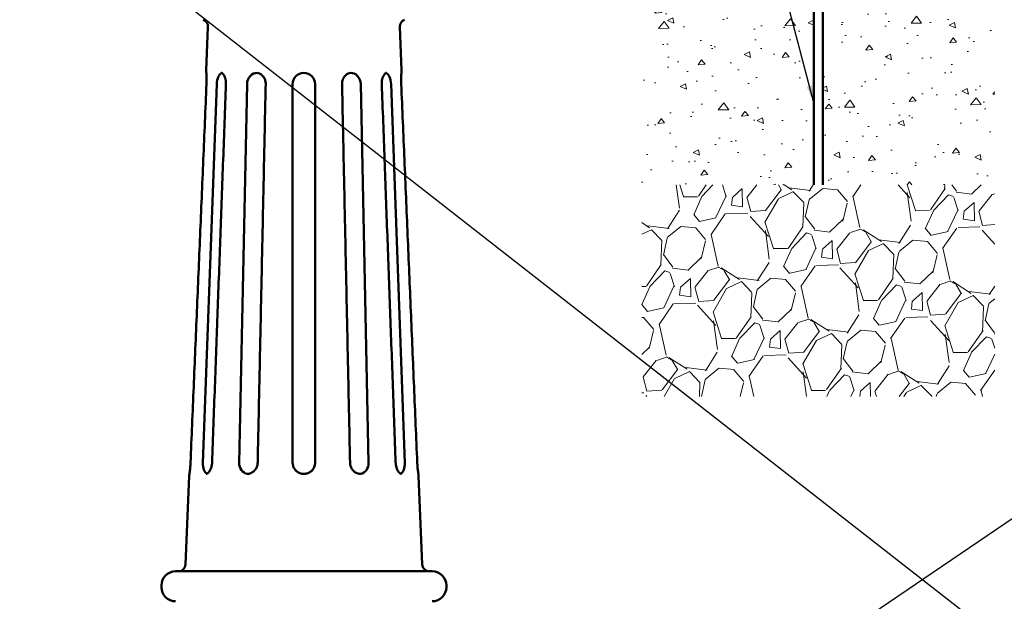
# Model space of a CAD drawing. Header units: feet. Extents: x -744 to -375, y 205 to 389.
# Tile 22 of 40: x -483 to -451, y 335 to 355. Entities that reach past the tile are written whole.
import ezdxf

# ---------------------------------------------------------------- set-up
doc = ezdxf.new("R2010")
doc.units = ezdxf.units.FT
doc.header["$MEASUREMENT"] = 0
for name, color, linetype, lineweight in [('Hatch (ANSI)', 7, 'Continuous', 18), ('Symbol (ANSI)', 7, 'Continuous', 25), ('Visible (ANSI)', 7, 'Continuous', 50)]:
    doc.layers.add(name, color=color, linetype=linetype, lineweight=lineweight)
doc.layers.add('RD_P_Text', color=1, linetype='Continuous')
doc.styles.add('Note Text (ANSI)', font='tahoma.ttf')
doc.dimstyles.new('Default (ANSI)$7', dxfattribs={"dimscale": 5.88235294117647, "dimtxt": 0.1200000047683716, "dimasz": 0.09842519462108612, "dimexe": 0.125, "dimexo": 0.0625, "dimgap": 0.03149606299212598, "dimtad": 0, "dimtih": 1, "dimtoh": 1, "dimdec": 3, "dimrnd": 1e-08, "dimzin": 3, "dimdsep": 46, "dimlunit": 5, "dimtxsty": 'Note Text (ANSI)', "dimcen": 0.09, "dimdle": 0.3937007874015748, "dimclrd": 256, "dimclre": 256, "dimclrt": 256, "dimadec": 0, "dimazin": 1, "dimtfac": 1, "dimtofl": 0, "dimtmove": 0, "dimatfit": 3, "dimfxl": 1, "dimfrac": 2, "dimtolj": 1, "dimtzin": 4, "dimlwd": -1, "dimlwe": -1, "dimarcsym": 0})

msp = doc.modelspace()

# ---------------------------------------------------------------- hatches: boundary and pattern name
at = {"layer": 'Hatch (ANSI)'}
h = msp.add_hatch(dxfattribs=at)
h.set_pattern_fill('AR-CONC', color=247, scale=0.3116765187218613, angle=135.00021045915, style=0, pattern_type=2)
h.set_pattern_definition([(185.00021045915, (-514.7403521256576, 281.9874176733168), (-1.442467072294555, 1.719051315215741), [0.233757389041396, -2.571331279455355]), (130.00021045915, (-514.7403521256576, 281.9874176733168), (-1.351947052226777, -1.963542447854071), [0.1870059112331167, -2.057065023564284]), (235.45121045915, (-514.8605577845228, 282.1306721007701), (-2.794416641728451, -0.2444684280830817), [0.1986632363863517, -2.185294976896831]), (181.18441045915, (-515.1811276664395, 281.5466388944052), (-1.987303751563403, 2.716854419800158), [0.3506360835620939, -3.856996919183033]), (231.63581045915, (-515.3467366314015, 281.7730428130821), (-4.206745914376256, -0.08696048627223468), [0.2979948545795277, -3.277933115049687]), (126.1842104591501, (-515.1811276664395, 281.5466388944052), (-4.206745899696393, -0.08696792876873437), [0.280508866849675, -3.085597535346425]), (156.00021045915, (-515.2913231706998, 281.877221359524), (-0.4281975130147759, 2.202838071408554), [0.2337573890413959, -2.571331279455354]), (101.0002104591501, (-515.2913231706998, 281.877221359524), (-2.134383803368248, -1.061915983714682), [0.1870059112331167, -2.057065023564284]), (206.45161045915, (-515.3270047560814, 282.060791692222), (-2.562580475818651, 1.140925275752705), [0.1986632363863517, -2.185294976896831]), (172.50021045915, (-514.7403521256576, 281.9874176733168), (-0.7604563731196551, -0.706863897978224), [0, -2.032130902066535, 0, -2.08823267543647, 0, -2.064856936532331]), (142.50021045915, (-514.7403521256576, 281.9874176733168), (-1.4490125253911, -0.2894684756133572), [0, -1.19060430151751, 0, -1.985379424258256, 0, -0.7869832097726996]), (102.50021045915, (-514.2488837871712, 281.4959529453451), (-1.126779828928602, 1.226187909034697), [0, -0.7791912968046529, 0, -2.431076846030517, 0, -3.225851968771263]), (92.50021045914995, (-514.0284943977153, 281.2755651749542), (-1.505899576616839, 1.064650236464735), [0, -1.012948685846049, 0, -1.614484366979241, 0, -2.29082241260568])])
h.paths.add_polyline_path([(-453.1437139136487, 363.9046939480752), (-453.1437139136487, 363.9686930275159), (-453.1437139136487, 363.9737996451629), (-453.1437139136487, 364.2563888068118), (-454.0700687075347, 364.2563888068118), (-454.0700687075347, 364.9932114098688), (-450.8278269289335, 364.9932114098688), (-450.8278269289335, 349.1340173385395), (-456.5631210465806, 349.1340173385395), (-456.5631210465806, 356.1928408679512), (-456.4468343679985, 356.1928408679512), (-454.7428338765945, 356.1928408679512), (-454.3016574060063, 356.1928408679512), (-454.0700687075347, 356.1928408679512), (-454.0700687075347, 363.3300340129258), (-453.1437139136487, 363.3300340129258), (-453.1437139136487, 363.6126231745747), (-453.1437139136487, 363.6177297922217)])
h.paths.add_polyline_path([(-460.2766458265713, 363.9686930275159), (-460.2766458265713, 363.6177297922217), (-460.2766458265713, 363.6126231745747), (-460.2766458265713, 363.3300340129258), (-459.3502910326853, 363.3300340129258), (-459.3502910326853, 356.1928408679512), (-459.1187023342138, 356.1928408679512), (-458.6775258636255, 356.1928408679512), (-456.9735253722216, 356.1928408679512), (-456.8572386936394, 356.1928408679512), (-456.8572386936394, 349.1340173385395), (-462.5925328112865, 349.1340173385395), (-462.5925328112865, 364.9932114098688), (-459.3502910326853, 364.9932114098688), (-459.3502910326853, 364.2563888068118), (-460.2766458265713, 364.2563888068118), (-460.2766458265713, 363.9737996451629)])
h = msp.add_hatch(dxfattribs=at)
h.set_pattern_fill('GRAVEL', color=247, scale=3.462349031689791, angle=59.99997778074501, style=0, pattern_type=2)
h.set_pattern_definition([(288.0129777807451, (-516.4923871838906, 285.8775000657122), (13.13711116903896, -39.5684998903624), [0.4658105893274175, -46.11537298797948]), (244.969977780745, (-516.3483448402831, 285.4345191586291), (17.77543211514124, 37.71298208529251), [0.7993455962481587, -79.1351032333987]), (192.509977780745, (-516.6865456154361, 284.7102448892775), (50.29499816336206, 10.94145753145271), [0.5636288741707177, -55.79921699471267]), (327.273977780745, (-516.6120837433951, 283.1080431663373), (-58.23857846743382, 37.62162634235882), [0.7279173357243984, -72.06394780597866]), (352.833977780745, (-515.9997143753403, 282.7145114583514), (-44.63765926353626, 5.781426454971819), [0.7137805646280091, -70.66446632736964]), (57.273977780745, (-515.291508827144, 282.6254666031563), (-37.62162634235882, -58.2385784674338), [0.7279173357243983, -72.06394780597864]), (97.694177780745, (-514.8979771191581, 283.237835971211), (7.479499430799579, -56.29209093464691), [0.9626334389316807, -95.30046462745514]), (132.255277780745, (-515.0268603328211, 284.1918017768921), (-53.84842514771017, 59.07536145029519), [0.9088250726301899, -89.97364064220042]), (181.429977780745, (-515.6379866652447, 284.8644742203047), (-52.82977916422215, -1.482973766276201), [0.7303825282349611, -72.30804341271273]), (235.235977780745, (-516.368142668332, 284.8462528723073), (22.04151170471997, 31.25184558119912), [0.8338444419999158, -40.85848845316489]), (282.396977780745, (-516.8435944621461, 284.1612408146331), (12.20877643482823, -55.02484179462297), [1.078341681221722, -106.755992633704]), (198.813977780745, (-514.8682350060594, 286.0592281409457), (-30.10915096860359, -10.60228327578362), [0.3680511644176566, -36.43706873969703]), (231.4689777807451, (-515.2166227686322, 285.9405319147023), (28.50249301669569, 35.51791772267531), [0.7002150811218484, -69.32142113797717]), (284.999977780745, (-515.6528123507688, 285.3927708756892), (2.998482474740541, -1.731176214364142), [0.4896488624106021, -4.40684322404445]), (263.1989777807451, (-516.1338124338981, 285.3906182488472), (2.658780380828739, 18.45476538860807), [0.2636855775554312, -26.10479600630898]), (351.800977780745, (-516.165040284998, 285.1287892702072), (-10.72660223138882, 2.195120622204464), [0.3729053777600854, -18.27240852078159]), (90.96377778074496, (-515.7959451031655, 285.0756109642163), (-0.8034469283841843, 12.45779436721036), [0.6056652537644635, -19.58311537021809]), (221.564977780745, (-515.8061320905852, 285.6811890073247), (6.460825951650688, 4.265771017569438), [0.4379559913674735, -10.51096456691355]), (76.38947778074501, (-517.1691221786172, 283.3896699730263), (8.316375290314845, 35.1784912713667), [0.6135282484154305, -60.73929659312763]), (130.346177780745, (-517.0247463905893, 283.9859706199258), (26.05859324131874, -31.03682962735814), [0.514716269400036, -50.95677563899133]), (353.198977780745, (-516.405828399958, 286.0274241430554), (-18.45476538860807, 2.658780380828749), [0.5273676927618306, -25.84110350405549]), (43.61097778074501, (-515.8821704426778, 285.9649684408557), (-26.30708234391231, -24.79164707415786), [0.6135282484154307, -60.73929659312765]), (39.44397778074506, (-515.3100636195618, 282.316341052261), (-14.65282465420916, -11.53006223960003), [0.5916462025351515, -28.99066392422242]), (354.774977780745, (-514.8531666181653, 282.69222755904), (-41.63901336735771, 4.050612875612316), [0.4957322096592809, -49.07741258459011]), (126.801377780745, (-513.3900350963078, 284.3262332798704), (-11.53004497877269, 14.6528339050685), [0.5273676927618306, -25.84110350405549]), (77.35397778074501, (-513.7059519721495, 284.7485067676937), (-10.51134729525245, -45.9048242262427), [0.5803970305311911, -57.45906712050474]), (129.443977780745, (-514.2383111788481, 282.8569773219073), (11.53006223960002, -14.65282465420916), [0.2958231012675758, -29.28648702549]), (161.309977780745, (-513.4939056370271, 284.1463243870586), (-13.72511015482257, 3.926206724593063), [0.1765451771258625, -17.47804178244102]), (225.963977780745, (-513.6611414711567, 284.2028983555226), (8.19197112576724, 7.264295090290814), [0.7137805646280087, -13.56184803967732]), (246.008977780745, (-514.1573006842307, 283.6897608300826), (14.31322195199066, 31.71586585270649), [0.6614817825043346, -65.48652335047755]), (3.68997778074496, (-515.5260817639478, 284.9198051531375), (-7.728135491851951, 0.4638787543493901), [0.4993469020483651, -11.98433257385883]), (53.15697778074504, (-515.0277699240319, 284.9519425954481), (35.42714458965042, 47.51170383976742), [0.871798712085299, -86.30805172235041]), (120.945377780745, (-514.5050215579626, 285.6496277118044), (14.06466387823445, -24.11214777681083), [0.3564696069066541, -35.29068497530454]), (149.999977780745, (-514.6883261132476, 285.9553576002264), (-4.72965722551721, -1.267305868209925), [0.2077409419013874, -3.254608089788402]), (180.255977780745, (-514.2818786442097, 283.681726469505), (27.91408503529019, -0.1245179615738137), [0.4810033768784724, -47.61941740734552]), (108.012777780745, (-514.7628787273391, 283.6795738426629), (-13.13697304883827, 39.56854574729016), [0.9316211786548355, -45.64968704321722]), (59.99997778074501, (-515.0509634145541, 284.5655356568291), (-1.267305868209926, 4.72965722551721), [0.9002107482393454, -2.562138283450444]), (25.30497778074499, (-514.6008577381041, 285.3451408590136), (-38.30110616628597, -17.86669913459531), [0.5474458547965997, -54.19718809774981]), (314.054977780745, (-514.1059415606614, 285.5791376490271), (10.26282757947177, -9.923119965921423), [0.504124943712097, -24.70216379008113]), (267.645977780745, (-513.7554011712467, 285.216833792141), (-2.907496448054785, -74.28301419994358), [0.8208017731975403, -81.25960059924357]), (235.425977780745, (-513.789115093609, 284.3967233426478), (-25.5037293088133, -37.24892515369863), [0.868353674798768, -85.967010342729])])
h.paths.add_polyline_path([(-450.8278269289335, 342.0751938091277), (-450.8278269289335, 349.1340173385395), (-456.5631210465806, 349.1340173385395), (-456.8572386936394, 349.1340173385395), (-462.5925328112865, 349.1340173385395), (-462.5925328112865, 342.0751938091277)])

# ---------------------------------------------------------------- linework, layer by layer
at = {"layer": 'RD_P_Text', "flags": 128}
for points in [[(-374.5204984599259, 389.4538756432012), (-532.1214051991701, 282.3963883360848)], [(-514.916065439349, 384.1812368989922), (-384.3848928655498, 282.1671432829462)]]:
    msp.add_lwpolyline(points, dxfattribs=at)
at = {"layer": 'Visible (ANSI)', "color": 3}
for p, q in [((-456.8572386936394, 349.1340173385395), (-456.8572386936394, 356.1928408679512)), ((-456.5631210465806, 356.1928408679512), (-456.5631210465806, 349.1340173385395)), ((-477.0571148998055, 354.4115735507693), (-477.1184747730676, 352.9483765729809)), ((-470.6643371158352, 354.4115735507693), (-470.6029772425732, 352.9483765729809)), ((-477.2250341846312, 339.8704366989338), (-476.766396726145, 352.4990952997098)), ((-476.0196165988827, 339.8704366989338), (-475.7548221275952, 352.4990952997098)), ((-474.2357260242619, 339.8722158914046), (-474.235726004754, 352.5006899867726)), ((-473.485726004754, 352.5006899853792), (-473.4857260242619, 339.8722158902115)), ((-471.9666298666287, 352.4990952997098), (-471.7018354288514, 339.8704366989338)), ((-470.9550552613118, 352.4990952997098), (-470.4964178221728, 339.8704366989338)), ((-477.6852611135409, 339.4327023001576), (-477.8092995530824, 336.4748625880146)), ((-470.0361909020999, 339.4327023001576), (-469.9121524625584, 336.4748625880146)), ((-478.1382850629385, 336.2485394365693), (-469.5831669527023, 336.2485394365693)), ((-478.6107260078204, 335.7760984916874), (-478.6107260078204, 335.7209803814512)), ((-469.1107260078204, 335.7760984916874), (-469.1107260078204, 335.7209803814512))]:
    msp.add_line(p, q, dxfattribs=at)
for centre, radius, start, end in [((-477.2931279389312, 354.4214708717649), 0.236220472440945, 357.5986807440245, 72.13983491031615), ((-470.4283240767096, 354.4214708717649), 0.236220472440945, 107.8601650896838, 182.4013192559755), ((-477.049637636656, 352.9454898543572), 0.0688976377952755, 177.5986807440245, 185.5164801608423), ((-470.6718143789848, 352.9454898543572), 0.0688976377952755, 354.4835198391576, 2.401319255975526), ((-477.6164239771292, 339.4298155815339), 0.0688976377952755, 170.8638512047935, 177.5986807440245), ((-470.1050280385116, 339.4298155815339), 0.0688976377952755, 2.401319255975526, 9.136148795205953), ((-478.1382850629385, 335.7760984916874), 0.4724409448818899, 90, 180), ((-478.045312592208, 336.4847599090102), 0.2362204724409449, 270, 357.5986807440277), ((-469.6761394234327, 336.4847599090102), 0.236220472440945, 182.4013192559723, 270), ((-469.5831669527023, 335.7760984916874), 0.4724409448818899, 0, 90), ((-478.1382850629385, 335.7209803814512), 0.4724409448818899, 180, 270), ((-469.5831669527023, 335.7209803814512), 0.4724409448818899, 270, 0)]:
    msp.add_arc(centre, radius, start, end, dxfattribs=at)
for centre, major_axis, ratio, start_param, end_param in [((-476.5788967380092, 352.4990952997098), (0.01813734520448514, 0.3745611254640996), 0.499560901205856, 0.1834697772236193, 1.594981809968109), ((-475.4300626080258, 352.4990952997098), (0.03134157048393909, 0.3736879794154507), 0.8652648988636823, 0.05375623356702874, 1.643239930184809), ((-473.8607260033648, 352.4990952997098), (-0.3749999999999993, 2.797412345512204e-15), 0.9991218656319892, 3.141592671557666, 6.283185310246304), ((-472.2913893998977, 352.4990952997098), (-0.03134157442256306, 0.3736879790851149), 0.8652649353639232, 4.639945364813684, 6.229429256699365), ((-471.142555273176, 352.4990952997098), (-0.01813734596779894, 0.3745611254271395), 0.4995609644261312, 4.688203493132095, 6.099540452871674), ((-477.0375341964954, 339.8704366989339), (-0.01813734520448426, -0.3745611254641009), 0.4995609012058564, 4.736574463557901, 6.097097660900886), ((-475.6948570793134, 339.8704366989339), (-0.03134157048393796, -0.3736879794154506), 0.865264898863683, 4.784832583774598, 6.229094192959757), ((-472.0265949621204, 339.8704366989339), (0.03134157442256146, -0.373687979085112), 0.8652649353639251, 0.05414648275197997, 1.498352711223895), ((-470.6839178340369, 339.8704366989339), (0.0181373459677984, -0.3745611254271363), 0.4995609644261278, 0.1858053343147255, 1.546610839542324)]:
    msp.add_ellipse(centre, major_axis=major_axis, ratio=ratio, start_param=start_param, end_param=end_param, dxfattribs=at)
for points, knots in [([(-477.1182161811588, 352.938866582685), (-477.1182161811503, 352.9388665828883), (-477.1174913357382, 352.9316007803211), (-477.1149484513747, 352.9033057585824), (-477.1131402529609, 352.8822885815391), (-477.1093656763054, 352.8286302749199), (-477.1074140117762, 352.7960034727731), (-477.1044840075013, 352.7222946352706), (-477.1035207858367, 352.6812229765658), (-477.1034419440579, 352.5948197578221), (-477.1043274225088, 352.5495225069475), (-477.1062442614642, 352.5040314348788), (-477.106253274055, 352.5038180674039), (-477.1062623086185, 352.5036047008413)], [1.773146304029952, 1.773146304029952, 1.773146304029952, 1.773146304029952, 2.127780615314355, 2.127780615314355, 2.482414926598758, 2.482414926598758, 2.837049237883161, 2.837049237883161, 3.191683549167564, 3.191683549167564, 3.544654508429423, 3.544654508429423, 3.546317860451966, 3.546317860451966, 3.546317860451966, 3.546317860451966]), ([(-470.6151897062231, 352.5036047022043), (-470.6170893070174, 352.5484670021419), (-470.617986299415, 352.5933659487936), (-470.6179572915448, 352.6792814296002), (-470.6170242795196, 352.720249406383), (-470.6141379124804, 352.7940883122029), (-470.6121944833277, 352.8269040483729), (-470.6084155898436, 352.8809912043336), (-470.6065948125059, 352.9022489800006), (-470.6040133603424, 352.9310537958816), (-470.6032626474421, 352.9385889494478), (-470.6032360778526, 352.9388640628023), (-470.6032358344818, 352.9388665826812), (-470.603235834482, 352.938866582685)], [1.078659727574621e-13, 1.078659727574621e-13, 1.078659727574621e-13, 1.078659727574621e-13, 0.3497351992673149, 0.3497351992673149, 0.7026131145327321, 0.7026131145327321, 1.057242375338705, 1.057242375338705, 1.411871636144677, 1.411871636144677, 1.766500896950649, 1.766500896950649, 1.77314630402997, 1.77314630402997, 1.77314630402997, 1.77314630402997]), ([(-476.6203584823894, 352.8765423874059), (-476.6114980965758, 352.8761133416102), (-476.6000758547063, 352.8729006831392), (-476.5721310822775, 352.8544238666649), (-476.5564969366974, 352.8397950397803), (-476.5264572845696, 352.7997300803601), (-476.5120548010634, 352.7746176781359), (-476.4871072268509, 352.7155777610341), (-476.4766786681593, 352.6814379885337), (-476.4623284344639, 352.6080916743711), (-476.458448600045, 352.5688650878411), (-476.4582710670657, 352.5205440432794), (-476.4584140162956, 352.511879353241), (-476.4587317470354, 352.5032147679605)], [1.80041617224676, 1.80041617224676, 1.80041617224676, 1.80041617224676, 2.149597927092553, 2.149597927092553, 2.479767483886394, 2.479767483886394, 2.803874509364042, 2.803874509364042, 3.137503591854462, 3.137503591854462, 3.473194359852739, 3.473194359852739, 3.546324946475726, 3.546324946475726, 3.546324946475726, 3.546324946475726]), ([(-475.4330588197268, 352.8756632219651), (-475.4024475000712, 352.8730958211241), (-475.3716016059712, 352.8651616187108), (-475.3121903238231, 352.8387676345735), (-475.2836516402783, 352.8202972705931), (-475.2320787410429, 352.7741798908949), (-475.2090642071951, 352.7465419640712), (-475.171322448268, 352.6845431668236), (-475.1566081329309, 352.6501966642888), (-475.1373079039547, 352.577946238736), (-475.1327292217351, 352.5400543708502), (-475.1335317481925, 352.5021483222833)], [1.854828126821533, 1.854828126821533, 1.854828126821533, 1.854828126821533, 2.193127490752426, 2.193127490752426, 2.53142685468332, 2.53142685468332, 2.869726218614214, 2.869726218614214, 3.208025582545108, 3.208025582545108, 3.546324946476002, 3.546324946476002, 3.546324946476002, 3.546324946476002]), ([(-472.5879202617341, 352.5021483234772), (-472.5887227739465, 352.5400537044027), (-472.5841434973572, 352.5779501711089), (-472.5648421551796, 352.6502014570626), (-472.5501277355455, 352.6845471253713), (-472.5123842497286, 352.7465468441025), (-472.4893713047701, 352.7741821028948), (-472.4377973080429, 352.8202995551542), (-472.4092600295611, 352.8387685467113), (-472.3498493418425, 352.865161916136), (-472.319004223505, 352.8730958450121), (-472.2883931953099, 352.8756632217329)], [5.308287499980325e-14, 5.308287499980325e-14, 5.308287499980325e-14, 5.308287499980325e-14, 0.3382934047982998, 0.3382934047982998, 0.6765868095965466, 0.6765868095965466, 1.014880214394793, 1.014880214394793, 1.35317361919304, 1.35317361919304, 1.691467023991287, 1.691467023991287, 1.691467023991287, 1.691467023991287]), ([(-471.2627202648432, 352.5032147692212), (-471.2641745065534, 352.5428722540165), (-471.2619140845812, 352.5825315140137), (-471.2504876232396, 352.6579282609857), (-471.2413080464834, 352.6936493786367), (-471.2179021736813, 352.7572801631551), (-471.2036788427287, 352.7851843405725), (-471.1737977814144, 352.8296315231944), (-471.1581869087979, 352.8463553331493), (-471.1300457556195, 352.8683544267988), (-471.1178358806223, 352.8736289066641), (-471.1058536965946, 352.8761275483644), (-471.1034112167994, 352.8764301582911), (-471.1010935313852, 352.8765423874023)], [4.124877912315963e-14, 4.124877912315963e-14, 4.124877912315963e-14, 4.124877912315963e-14, 0.3347159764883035, 0.3347159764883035, 0.6701818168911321, 0.6701818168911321, 1.004874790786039, 1.004874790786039, 1.331137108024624, 1.331137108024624, 1.654540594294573, 1.654540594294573, 1.745878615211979, 1.745878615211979, 1.745878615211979, 1.745878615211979]), ([(-477.1062623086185, 352.5036047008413), (-477.1419106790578, 351.6617078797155), (-477.1775475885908, 350.8198106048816), (-477.2488006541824, 349.1360152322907), (-477.2844168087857, 348.2941171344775), (-477.3556302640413, 346.6103201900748), (-477.3912275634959, 345.7684213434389), (-477.4624049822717, 344.0846229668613), (-477.4979851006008, 343.2427234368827), (-477.5691296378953, 341.5589237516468), (-477.6046940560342, 340.7170235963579), (-477.6402512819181, 339.8751231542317)], [1.013214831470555e-14, 1.013214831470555e-14, 1.013214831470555e-14, 1.013214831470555e-14, 6.420997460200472, 6.420997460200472, 12.84199492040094, 12.84199492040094, 19.2629923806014, 19.2629923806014, 25.68398984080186, 25.68398984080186, 32.10498730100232, 32.10498730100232, 32.10498730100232, 32.10498730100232]), ([(-476.4587317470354, 352.5032147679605), (-476.489604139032, 351.661318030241), (-476.5204666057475, 350.8194208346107), (-476.5821735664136, 349.1356256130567), (-476.613018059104, 348.2937275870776), (-476.674690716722, 346.6099307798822), (-476.7055188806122, 345.7680319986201), (-476.7671603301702, 344.0842337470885), (-476.7979736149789, 343.2423342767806), (-476.8595865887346, 341.5585347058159), (-476.8903862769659, 340.7166346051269), (-476.9211797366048, 339.8747342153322)], [0, 0, 0, 0, 6.420997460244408, 6.420997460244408, 12.84199492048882, 12.84199492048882, 19.26299238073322, 19.26299238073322, 25.68398984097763, 25.68398984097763, 32.10498730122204, 32.10498730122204, 32.10498730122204, 32.10498730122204]), ([(-475.1335317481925, 352.5021483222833), (-475.151355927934, 351.660251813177), (-475.1691743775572, 350.8183548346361), (-475.2048009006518, 349.1345600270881), (-475.2226089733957, 348.2926621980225), (-475.2582156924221, 346.6088657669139), (-475.2760143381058, 345.7669671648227), (-475.3116030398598, 344.0831692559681), (-475.3293930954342, 343.2412699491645), (-475.3649653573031, 341.5574706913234), (-475.3827475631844, 340.7155707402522), (-475.4005261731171, 339.8736704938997)], [0, 0, 0, 0, 6.420997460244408, 6.420997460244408, 12.84199492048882, 12.84199492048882, 19.26299238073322, 19.26299238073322, 25.68398984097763, 25.68398984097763, 32.10498730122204, 32.10498730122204, 32.10498730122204, 32.10498730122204]), ([(-472.3209258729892, 339.8736704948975), (-472.3387044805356, 340.7155707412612), (-472.3564866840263, 341.5574706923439), (-472.3920589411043, 343.2412699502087), (-472.4098489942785, 344.0831692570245), (-472.4454376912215, 345.7669671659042), (-472.4632363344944, 346.6088657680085), (-472.4988430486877, 348.2926621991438), (-472.5166511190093, 349.1345600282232), (-472.5522776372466, 350.8183548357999), (-472.5700960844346, 351.6602518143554), (-472.5879202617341, 352.5021483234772)], [5.029223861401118e-15, 5.029223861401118e-15, 5.029223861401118e-15, 5.029223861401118e-15, 6.420997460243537, 6.420997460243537, 12.84199492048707, 12.84199492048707, 19.2629923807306, 19.2629923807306, 25.68398984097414, 25.68398984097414, 32.10498730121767, 32.10498730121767, 32.10498730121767, 32.10498730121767]), ([(-470.8002722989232, 339.8747342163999), (-470.831065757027, 340.7166346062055), (-470.8618654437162, 341.5585347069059), (-470.923478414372, 343.242334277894), (-470.954291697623, 344.0842337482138), (-471.0159331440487, 345.7680319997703), (-471.0467613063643, 346.6099307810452), (-471.1084339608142, 348.293727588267), (-471.1392784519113, 349.1356256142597), (-471.2009854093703, 350.8194208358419), (-471.2318478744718, 351.6613180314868), (-471.2627202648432, 352.5032147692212)], [1.196936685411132e-15, 1.196936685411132e-15, 1.196936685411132e-15, 1.196936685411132e-15, 6.420997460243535, 6.420997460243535, 12.84199492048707, 12.84199492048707, 19.2629923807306, 19.2629923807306, 25.68398984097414, 25.68398984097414, 32.10498730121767, 32.10498730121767, 32.10498730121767, 32.10498730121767]), ([(-470.0812007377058, 339.8751231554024), (-470.1167579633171, 340.7170235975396), (-470.1523223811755, 341.5589237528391), (-470.2234669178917, 343.2427234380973), (-470.259047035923, 344.0846229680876), (-470.3302244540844, 345.76842134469), (-470.3658217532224, 346.6103201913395), (-470.4370352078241, 348.2941171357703), (-470.4726513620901, 349.1360152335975), (-470.543904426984, 350.819810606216), (-470.5795413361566, 351.6617078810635), (-470.6151897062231, 352.5036047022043)], [4.0507831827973e-15, 4.0507831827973e-15, 4.0507831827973e-15, 4.0507831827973e-15, 6.420997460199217, 6.420997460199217, 12.84199492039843, 12.84199492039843, 19.26299238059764, 19.26299238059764, 25.68398984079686, 25.68398984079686, 32.10498730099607, 32.10498730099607, 32.10498730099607, 32.10498730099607]), ([(-477.6402512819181, 339.8751231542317), (-477.6421627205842, 339.8298653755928), (-477.6449444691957, 339.784645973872), (-477.6517556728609, 339.6983400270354), (-477.6557854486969, 339.6572954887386), (-477.6640395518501, 339.5836588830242), (-477.6682504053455, 339.5510803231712), (-477.6756579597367, 339.4975037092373), (-477.6788411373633, 339.4765193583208), (-477.6832306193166, 339.4482007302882), (-477.6844273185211, 339.4408811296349), (-477.6844475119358, 339.4407555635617), (-477.684447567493, 339.440755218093), (-477.6844475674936, 339.4407552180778)], [0, 0, 0, 0, 0.3516957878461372, 0.3516957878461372, 0.706058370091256, 0.706058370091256, 1.060574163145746, 1.060574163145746, 1.415089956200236, 1.415089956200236, 1.769605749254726, 1.769605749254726, 1.77257896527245, 1.77257896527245, 1.77257896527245, 1.77257896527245]), ([(-476.9211797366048, 339.8747342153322), (-476.9226384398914, 339.8348529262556), (-476.9277352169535, 339.794975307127), (-476.944459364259, 339.7191804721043), (-476.9560968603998, 339.6832807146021), (-476.9838536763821, 339.6194040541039), (-476.9999578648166, 339.5914039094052), (-477.0329839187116, 339.5467179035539), (-477.0498762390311, 339.5298099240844), (-477.0800339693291, 339.5074843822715), (-477.0931042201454, 339.5019351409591), (-477.1076330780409, 339.4988619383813), (-477.1116300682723, 339.4985852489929), (-477.115272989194, 339.4987616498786)], [0, 0, 0, 0, 0.3355998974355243, 0.3355998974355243, 0.6718273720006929, 0.6718273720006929, 1.006292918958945, 1.006292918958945, 1.331483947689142, 1.331483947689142, 1.649526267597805, 1.649526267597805, 1.79987302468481, 1.79987302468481, 1.79987302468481, 1.79987302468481]), ([(-475.4005261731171, 339.8736704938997), (-475.4013524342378, 339.8345431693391), (-475.4078438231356, 339.7954076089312), (-475.4314387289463, 339.7208586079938), (-475.4485743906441, 339.6854751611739), (-475.4915652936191, 339.6217912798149), (-475.517491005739, 339.5935862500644), (-475.5750042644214, 339.5472262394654), (-475.6066191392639, 339.5291944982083), (-475.6720208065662, 339.5048266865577), (-475.7057960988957, 339.4987047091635), (-475.7459939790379, 339.498715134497), (-475.7533002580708, 339.4990217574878), (-475.7605486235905, 339.4996296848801)], [0, 0, 0, 0, 0.3485597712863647, 0.3485597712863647, 0.6984281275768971, 0.6984281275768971, 1.051848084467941, 1.051848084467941, 1.408960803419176, 1.408960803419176, 1.772858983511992, 1.772858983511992, 1.854284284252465, 1.854284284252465, 1.854284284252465, 1.854284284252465]), ([(-473.4857260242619, 339.8722158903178), (-473.485726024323, 339.832643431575), (-473.492057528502, 339.7931263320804), (-473.5167856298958, 339.7179118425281), (-473.5352481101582, 339.6822445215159), (-473.5826253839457, 339.6182482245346), (-473.6116125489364, 339.5899859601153), (-473.6770794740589, 339.5440143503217), (-473.7135324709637, 339.5262983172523), (-473.7899292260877, 339.5032877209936), (-473.8298184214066, 339.4978860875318), (-473.9091229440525, 339.4997428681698), (-473.9485192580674, 339.5069404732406), (-474.0232779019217, 339.5332119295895), (-474.0586012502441, 339.5523498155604), (-474.1217230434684, 339.6008478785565), (-474.1494411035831, 339.6302895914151), (-474.1941780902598, 339.6964571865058), (-474.2111820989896, 339.7331710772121), (-474.2310731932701, 339.8043318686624), (-474.2357260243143, 339.8382552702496), (-474.2357260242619, 339.8722158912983)], [0, 0, 0, 0, 0.3573789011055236, 0.3573789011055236, 0.7169179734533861, 0.7169179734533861, 1.079251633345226, 1.079251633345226, 1.440906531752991, 1.440906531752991, 1.799126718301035, 1.799126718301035, 2.155656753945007, 2.155656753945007, 2.514374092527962, 2.514374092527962, 2.876368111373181, 2.876368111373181, 3.238453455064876, 3.238453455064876, 3.545151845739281, 3.545151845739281, 3.545151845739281, 3.545151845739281]), ([(-471.9609034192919, 339.4996296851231), (-471.993915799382, 339.4968609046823), (-472.0281901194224, 339.5003763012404), (-472.0955716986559, 339.5201936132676), (-472.1286446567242, 339.5363640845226), (-472.1891457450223, 339.5796924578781), (-472.2166459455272, 339.6065710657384), (-472.2630509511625, 339.6683484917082), (-472.2820266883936, 339.7031389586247), (-472.3092106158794, 339.7769696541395), (-472.3175233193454, 339.8159548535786), (-472.3205281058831, 339.8613810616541), (-472.3207961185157, 339.8675260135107), (-472.3209258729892, 339.8736704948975)], [1.690923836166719, 1.690923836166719, 1.690923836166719, 1.690923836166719, 2.061774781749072, 2.061774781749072, 2.428099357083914, 2.428099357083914, 2.786014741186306, 2.786014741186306, 3.140065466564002, 3.140065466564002, 3.490441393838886, 3.490441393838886, 3.545178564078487, 3.545178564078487, 3.545178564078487, 3.545178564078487]), ([(-470.6061790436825, 339.4987616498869), (-470.6149010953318, 339.4983393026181), (-470.6264087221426, 339.5004635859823), (-470.6556640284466, 339.5168117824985), (-470.672116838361, 339.5299982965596), (-470.7048652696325, 339.5671543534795), (-470.7211271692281, 339.5907983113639), (-470.750904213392, 339.6472458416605), (-470.7643159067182, 339.6803165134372), (-470.785463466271, 339.7522393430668), (-470.7931302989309, 339.7911568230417), (-470.7987135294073, 339.8454013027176), (-470.7997358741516, 339.8600682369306), (-470.8002722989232, 339.8747342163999)], [1.745335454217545, 1.745335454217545, 1.745335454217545, 1.745335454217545, 2.105304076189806, 2.105304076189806, 2.43241513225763, 2.43241513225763, 2.753458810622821, 2.753458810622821, 3.085589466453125, 3.085589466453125, 3.421764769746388, 3.421764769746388, 3.545178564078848, 3.545178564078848, 3.545178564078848, 3.545178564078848]), ([(-470.0370044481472, 339.4407552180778), (-470.0370044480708, 339.440755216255), (-470.0381826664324, 339.4479596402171), (-470.0425395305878, 339.4760504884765), (-470.0457094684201, 339.4969275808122), (-470.0530998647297, 339.5503096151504), (-470.0573069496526, 339.5828015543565), (-470.0655658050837, 339.6563146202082), (-470.0696035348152, 339.6973217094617), (-470.076461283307, 339.7839057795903), (-470.0792721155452, 339.8294721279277), (-470.0811994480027, 339.8750926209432), (-470.0812000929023, 339.8751078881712), (-470.0812007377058, 339.8751231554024)], [1.772578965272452, 1.772578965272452, 1.772578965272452, 1.772578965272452, 2.127093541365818, 2.127093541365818, 2.481608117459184, 2.481608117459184, 2.83612269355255, 2.83612269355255, 3.190637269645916, 3.190637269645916, 3.545033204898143, 3.545033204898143, 3.545151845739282, 3.545151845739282, 3.545151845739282, 3.545151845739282])]:
    msp.add_open_spline(points, degree=3, knots=knots, dxfattribs=at)

# ---------------------------------------------------------------- leaders
at = {"layer": 'Symbol (ANSI)', "color": 2, "annotation_type": 0, "has_hookline": 1, "hookline_direction": 1, "text_width": 0.3034014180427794}
msp.add_leader([(-456.8572386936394, 351.8708656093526), (-461.450714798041, 369.3846150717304), (-462.0296865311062, 369.3846150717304)], dimstyle='Default (ANSI)$7', override={"dimtad": 0}, dxfattribs=at)

doc.saveas('drawing.dxf')
